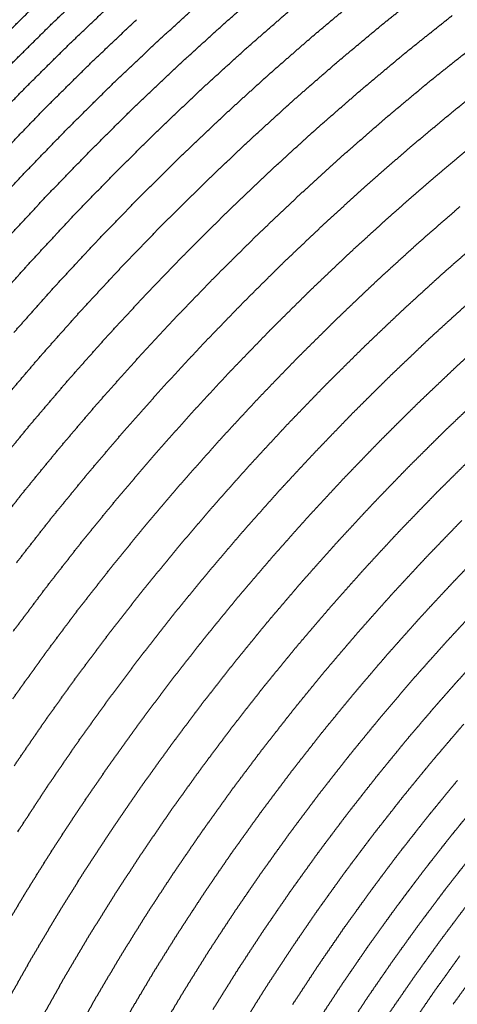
# Model space of a CAD drawing. Header units: millimetres. Extents: x 0 to 20, y 0 to 45.7.
# Tile 64 of 77: x 7 to 7.5, y 39 to 40.1. Entities that reach past the tile are written whole.
import ezdxf

# ---------------------------------------------------------------- set-up
doc = ezdxf.new("R2010")
doc.units = ezdxf.units.MM
doc.header["$MEASUREMENT"] = 0
doc.layers.add('Make2D$visible$lines', color=7, linetype='Continuous', true_color=0x000000)

msp = doc.modelspace()

# ---------------------------------------------------------------- linework, layer by layer
at = {"layer": 'Make2D$visible$lines'}
for points in [[(7.0199, 40.1274), (7.0467, 40.1528), (7.0734, 40.1782)], [(7.2167, 40.1275), (7.2434, 40.1508), (7.27, 40.174)], [(7.3984, 40.1274), (7.4249, 40.1485), (7.4514, 40.1696)], [(7.32, 40.115), (7.3464, 40.137), (7.3728, 40.1591)], [(6.9473, 40.0954), (6.9737, 40.1216), (7.0002, 40.1478)], [(7.0412, 40.1054), (7.0677, 40.1306), (7.0942, 40.1558)], [(7.1398, 40.1065), (7.1662, 40.1306), (7.1927, 40.1547)], [(7.2419, 40.0992), (7.2682, 40.1221), (7.2945, 40.1451)], [(7.4247, 40.0949), (7.4508, 40.1157), (7.4769, 40.1365)], [(6.9675, 40.0754), (6.9937, 40.1014), (7.0199, 40.1274)], [(7.0638, 40.082), (7.0901, 40.1069), (7.1163, 40.1318)], [(7.1644, 40.0799), (7.1906, 40.1037), (7.2167, 40.1275)], [(7.3463, 40.0839), (7.3723, 40.1056), (7.3984, 40.1274)], [(7.268, 40.0696), (7.294, 40.0923), (7.32, 40.115)], [(6.9892, 40.0539), (7.0152, 40.0797), (7.0412, 40.1054)], [(7.0878, 40.0572), (7.1138, 40.0818), (7.1398, 40.1065)], [(7.4515, 40.0616), (7.4773, 40.0821), (7.503, 40.1026)], [(7.1901, 40.0521), (7.216, 40.0756), (7.2419, 40.0992)], [(7.3733, 40.0519), (7.399, 40.0734), (7.4247, 40.0949)], [(7.0123, 40.031), (7.0381, 40.0565), (7.0638, 40.082)], [(7.113, 40.0311), (7.1387, 40.0555), (7.1644, 40.0799)], [(7.295, 40.0392), (7.3206, 40.0615), (7.3463, 40.0839)], [(7.2169, 40.0231), (7.2424, 40.0464), (7.268, 40.0696)], [(7.4789, 40.0277), (7.5042, 40.0479), (7.5295, 40.0681)], [(7.0369, 40.0067), (7.0623, 40.0319), (7.0878, 40.0572)], [(7.4009, 40.0193), (7.4262, 40.0404), (7.4515, 40.0616)], [(6.9383, 40.0013), (6.9637, 40.0276), (6.9892, 40.0539)], [(7.1394, 40.0038), (7.1648, 40.0279), (7.1901, 40.0521)], [(7.3227, 40.0078), (7.348, 40.0299), (7.3733, 40.0519)], [(7.2446, 39.9932), (7.2698, 40.0162), (7.295, 40.0392)], [(6.962, 39.9789), (6.9872, 40.0049), (7.0123, 40.031)], [(7.0627, 39.9811), (7.0878, 40.0061), (7.113, 40.0311)], [(7.1668, 39.9755), (7.1918, 39.9993), (7.2169, 40.0231)], [(7.429, 39.9861), (7.4539, 40.0069), (7.4789, 40.0277)], [(7.351, 39.9758), (7.376, 39.9975), (7.4009, 40.0193)], [(6.987, 39.9551), (7.0119, 39.9809), (7.0369, 40.0067)], [(7.0896, 39.9545), (7.1145, 39.9791), (7.1394, 40.0038)], [(7.273, 39.9625), (7.2978, 39.9852), (7.3227, 40.0078)], [(7.1951, 39.9462), (7.2198, 39.9697), (7.2446, 39.9932)], [(7.4574, 39.9524), (7.482, 39.9729), (7.5066, 39.9934)], [(7.0133, 39.9301), (7.038, 39.9556), (7.0627, 39.9811)], [(7.3799, 39.9432), (7.4044, 39.9646), (7.429, 39.9861)], [(7.1176, 39.9267), (7.1422, 39.9511), (7.1668, 39.9755)], [(7.302, 39.9311), (7.3265, 39.9535), (7.351, 39.9758)], [(7.2241, 39.9161), (7.2486, 39.9393), (7.273, 39.9625)], [(6.9382, 39.9025), (6.9626, 39.9288), (6.987, 39.9551)], [(7.0408, 39.904), (7.0652, 39.9292), (7.0896, 39.9545)], [(7.1465, 39.8981), (7.1708, 39.9221), (7.1951, 39.9462)], [(7.4091, 39.9102), (7.4333, 39.9313), (7.4574, 39.9524)], [(7.3316, 39.8992), (7.3557, 39.9212), (7.3799, 39.9432)], [(6.9651, 39.8781), (6.9892, 39.9041), (7.0133, 39.9301)], [(7.0694, 39.8769), (7.0935, 39.9018), (7.1176, 39.9267)], [(7.2539, 39.8854), (7.2779, 39.9082), (7.302, 39.9311)], [(7.1762, 39.8686), (7.2002, 39.8924), (7.2241, 39.9161)], [(7.4385, 39.8769), (7.4623, 39.8977), (7.4862, 39.9185)], [(6.9931, 39.8526), (7.017, 39.8783), (7.0408, 39.904)], [(7.2841, 39.8541), (7.3078, 39.8766), (7.3316, 39.8992)], [(7.3615, 39.8668), (7.3853, 39.8885), (7.4091, 39.9102)], [(7.099, 39.8489), (7.1227, 39.8735), (7.1465, 39.8981)], [(7.0223, 39.8261), (7.0459, 39.8515), (7.0694, 39.8769)], [(7.2066, 39.8385), (7.2303, 39.8619), (7.2539, 39.8854)], [(7.3917, 39.8342), (7.4151, 39.8556), (7.4385, 39.8769)], [(7.4681, 39.8435), (7.4915, 39.8639), (7.515, 39.8844)], [(7.1293, 39.8201), (7.1528, 39.8444), (7.1762, 39.8686)], [(7.3148, 39.8224), (7.3381, 39.8446), (7.3615, 39.8668)], [(7.2376, 39.8079), (7.2608, 39.831), (7.2841, 39.8541)], [(6.9465, 39.8002), (6.9698, 39.8264), (6.9931, 39.8526)], [(7.0524, 39.7987), (7.0757, 39.8238), (7.099, 39.8489)], [(7.422, 39.8014), (7.4451, 39.8225), (7.4681, 39.8435)], [(7.1604, 39.7907), (7.1835, 39.8146), (7.2066, 39.8385)], [(7.3457, 39.7904), (7.3687, 39.8123), (7.3917, 39.8342)], [(6.9763, 39.7743), (6.9993, 39.8002), (7.0223, 39.8261)], [(7.2689, 39.7769), (7.2918, 39.7996), (7.3148, 39.8224)], [(7.0834, 39.7706), (7.1064, 39.7954), (7.1293, 39.8201)], [(7.4523, 39.7687), (7.475, 39.7894), (7.4977, 39.81)], [(7.007, 39.7476), (7.0297, 39.7732), (7.0524, 39.7987)], [(7.1919, 39.7607), (7.2148, 39.7843), (7.2376, 39.8079)], [(7.3767, 39.7583), (7.3993, 39.7799), (7.422, 39.8014)], [(7.1151, 39.7418), (7.1377, 39.7663), (7.1604, 39.7907)], [(7.3005, 39.7456), (7.3231, 39.768), (7.3457, 39.7904)], [(7.2239, 39.7304), (7.2464, 39.7536), (7.2689, 39.7769)], [(7.4825, 39.736), (7.5048, 39.7564), (7.5272, 39.7767)], [(7.0386, 39.7202), (7.061, 39.7454), (7.0834, 39.7706)], [(7.4077, 39.7262), (7.43, 39.7474), (7.4523, 39.7687)], [(7.1473, 39.7126), (7.1696, 39.7366), (7.1919, 39.7607)], [(7.3322, 39.7142), (7.3544, 39.7362), (7.3767, 39.7583)], [(6.9626, 39.6956), (6.9848, 39.7216), (7.007, 39.7476)], [(7.0708, 39.6921), (7.093, 39.717), (7.1151, 39.7418)], [(7.2562, 39.6998), (7.2783, 39.7227), (7.3005, 39.7456)], [(7.1799, 39.6829), (7.2019, 39.7067), (7.2239, 39.7304)], [(7.4386, 39.6943), (7.4606, 39.7151), (7.4825, 39.736)], [(6.9948, 39.6688), (7.0167, 39.6945), (7.0386, 39.7202)], [(7.3639, 39.6828), (7.3858, 39.7045), (7.4077, 39.7262)], [(7.1037, 39.6635), (7.1255, 39.688), (7.1473, 39.7126)], [(7.2886, 39.6691), (7.3104, 39.6916), (7.3322, 39.7142)], [(7.2128, 39.653), (7.2345, 39.6764), (7.2562, 39.6998)], [(7.4692, 39.6626), (7.4908, 39.6831), (7.5124, 39.7037)], [(7.0277, 39.6414), (7.0492, 39.6668), (7.0708, 39.6921)], [(7.3955, 39.6515), (7.417, 39.6729), (7.4386, 39.6943)], [(7.1369, 39.6346), (7.1584, 39.6588), (7.1799, 39.6829)], [(7.321, 39.6383), (7.3424, 39.6605), (7.3639, 39.6828)], [(6.9521, 39.6166), (6.9735, 39.6427), (6.9948, 39.6688)], [(7.0611, 39.6136), (7.0824, 39.6386), (7.1037, 39.6635)], [(7.2459, 39.623), (7.2672, 39.646), (7.2886, 39.6691)], [(7.1705, 39.6054), (7.1917, 39.6292), (7.2128, 39.653)], [(7.4268, 39.6205), (7.448, 39.6415), (7.4692, 39.6626)], [(6.9856, 39.59), (7.0066, 39.6157), (7.0277, 39.6414)], [(7.3532, 39.6077), (7.3744, 39.6296), (7.3955, 39.6515)], [(7.095, 39.5854), (7.116, 39.61), (7.1369, 39.6346)], [(7.2789, 39.593), (7.2999, 39.6157), (7.321, 39.6383)], [(7.4577, 39.5898), (7.4786, 39.6106), (7.4995, 39.6313)], [(7.2042, 39.5761), (7.225, 39.5996), (7.2459, 39.623)], [(7.3852, 39.5774), (7.406, 39.5989), (7.4268, 39.6205)], [(7.0196, 39.5629), (7.0404, 39.5882), (7.0611, 39.6136)], [(7.3118, 39.5631), (7.3325, 39.5854), (7.3532, 39.6077)], [(7.1291, 39.5569), (7.1498, 39.5812), (7.1705, 39.6054)], [(6.9447, 39.5377), (6.9651, 39.5638), (6.9856, 39.59)], [(7.0541, 39.5354), (7.0745, 39.5604), (7.095, 39.5854)], [(7.2378, 39.5468), (7.2584, 39.5699), (7.2789, 39.593)], [(7.4168, 39.5475), (7.4373, 39.5686), (7.4577, 39.5898)], [(7.1634, 39.5284), (7.1838, 39.5522), (7.2042, 39.5761)], [(7.3445, 39.5335), (7.3648, 39.5554), (7.3852, 39.5774)], [(6.9793, 39.5113), (6.9995, 39.5371), (7.0196, 39.5629)], [(7.2714, 39.5176), (7.2916, 39.5404), (7.3118, 39.5631)], [(7.0889, 39.5077), (7.109, 39.5323), (7.1291, 39.5569)], [(7.4478, 39.518), (7.468, 39.5389), (7.4881, 39.5597)], [(7.1978, 39.4998), (7.2178, 39.5233), (7.2378, 39.5468)], [(7.3767, 39.5042), (7.3967, 39.5258), (7.4168, 39.5475)], [(7.0144, 39.4846), (7.0342, 39.51), (7.0541, 39.5354)], [(7.1238, 39.4799), (7.1436, 39.5041), (7.1634, 39.5284)], [(7.3046, 39.4887), (7.3246, 39.5111), (7.3445, 39.5335)], [(7.4782, 39.4892), (7.498, 39.5098), (7.5179, 39.5303)], [(7.2319, 39.4714), (7.2517, 39.4945), (7.2714, 39.5176)], [(7.4083, 39.4754), (7.4281, 39.4967), (7.4478, 39.518)], [(7.0497, 39.4577), (7.0693, 39.4827), (7.0889, 39.5077)], [(7.1587, 39.4521), (7.1782, 39.4759), (7.1978, 39.4998)], [(7.3375, 39.4601), (7.3571, 39.4822), (7.3767, 39.5042)], [(6.9758, 39.4332), (6.9951, 39.4589), (7.0144, 39.4846)], [(7.2658, 39.4432), (7.2852, 39.4659), (7.3046, 39.4887)], [(7.4393, 39.4473), (7.4587, 39.4683), (7.4782, 39.4892)], [(7.0853, 39.4307), (7.1045, 39.4553), (7.1238, 39.4799)], [(7.3698, 39.4321), (7.389, 39.4538), (7.4083, 39.4754)], [(7.1935, 39.4244), (7.2127, 39.4479), (7.2319, 39.4714)], [(7.4695, 39.4199), (7.4886, 39.4406), (7.5077, 39.4612)], [(7.0118, 39.407), (7.0307, 39.4324), (7.0497, 39.4577)], [(7.1208, 39.4036), (7.1397, 39.4278), (7.1587, 39.4521)], [(7.2992, 39.4153), (7.3184, 39.4377), (7.3375, 39.4601)], [(7.228, 39.3969), (7.2469, 39.42), (7.2658, 39.4432)], [(7.4013, 39.4046), (7.4203, 39.426), (7.4393, 39.4473)], [(7.0479, 39.3808), (7.0666, 39.4057), (7.0853, 39.4307)], [(7.3321, 39.3879), (7.3509, 39.41), (7.3698, 39.4321)], [(7.1561, 39.3767), (7.1748, 39.4005), (7.1935, 39.4244)], [(7.262, 39.3698), (7.2806, 39.3925), (7.2992, 39.4153)], [(7.432, 39.3779), (7.4507, 39.3989), (7.4695, 39.4199)], [(6.975, 39.3557), (6.9934, 39.3814), (7.0118, 39.407)], [(7.3643, 39.3612), (7.3828, 39.3829), (7.4013, 39.4046)], [(7.084, 39.3545), (7.1024, 39.3791), (7.1208, 39.4036)], [(7.1912, 39.35), (7.2096, 39.3734), (7.228, 39.3969)], [(7.4618, 39.352), (7.4802, 39.3727), (7.4986, 39.3934)], [(7.2955, 39.3431), (7.3138, 39.3655), (7.3321, 39.3879)], [(7.0117, 39.3303), (7.0298, 39.3555), (7.0479, 39.3808)], [(7.1199, 39.3284), (7.138, 39.3525), (7.1561, 39.3767)], [(7.3956, 39.3351), (7.4138, 39.3565), (7.432, 39.3779)], [(7.2258, 39.3236), (7.2439, 39.3467), (7.262, 39.3698)], [(7.3282, 39.3171), (7.3462, 39.3391), (7.3643, 39.3612)], [(7.0483, 39.3048), (7.0661, 39.3297), (7.084, 39.3545)], [(7.1556, 39.3024), (7.1734, 39.3262), (7.1912, 39.35)], [(7.4258, 39.3099), (7.4438, 39.331), (7.4618, 39.352)], [(7.2599, 39.2977), (7.2777, 39.3204), (7.2955, 39.3431)], [(6.9767, 39.2792), (6.9942, 39.3048), (7.0117, 39.3303)], [(7.0849, 39.2795), (7.1024, 39.3039), (7.1199, 39.3284)], [(7.36, 39.2917), (7.3778, 39.3134), (7.3956, 39.3351)], [(7.455, 39.2856), (7.4727, 39.3064), (7.4904, 39.3271)], [(7.1908, 39.2769), (7.2083, 39.3002), (7.2258, 39.3236)], [(7.2931, 39.2723), (7.3107, 39.2947), (7.3282, 39.3171)], [(7.0139, 39.2546), (7.0311, 39.2797), (7.0483, 39.3048)], [(7.3909, 39.2671), (7.4083, 39.2885), (7.4258, 39.3099)], [(7.1211, 39.2544), (7.1383, 39.2784), (7.1556, 39.3024)], [(7.2253, 39.2517), (7.2426, 39.2747), (7.2599, 39.2977)], [(7.3255, 39.2477), (7.3428, 39.2697), (7.36, 39.2917)], [(7.4205, 39.2435), (7.4377, 39.2646), (7.455, 39.2856)], [(7.051, 39.2301), (7.0679, 39.2548), (7.0849, 39.2795)], [(7.1568, 39.2296), (7.1738, 39.2532), (7.1908, 39.2769)], [(7.2592, 39.2271), (7.2762, 39.2497), (7.2931, 39.2723)], [(7.3569, 39.2238), (7.3739, 39.2455), (7.3909, 39.2671)], [(7.4489, 39.2209), (7.4659, 39.2417), (7.4829, 39.2624)], [(6.9808, 39.2039), (6.9974, 39.2293), (7.0139, 39.2546)], [(7.0878, 39.2058), (7.1044, 39.2301), (7.1211, 39.2544)], [(7.192, 39.2052), (7.2087, 39.2284), (7.2253, 39.2517)], [(7.2921, 39.2031), (7.3088, 39.2254), (7.3255, 39.2477)], [(7.387, 39.2008), (7.4038, 39.2222), (7.4205, 39.2435)], [(7.4759, 39.1994), (7.4926, 39.2199), (7.5094, 39.2403)], [(7.0185, 39.1803), (7.0347, 39.2052), (7.051, 39.2301)], [(7.1241, 39.1818), (7.1405, 39.2057), (7.1568, 39.2296)], [(7.2263, 39.1813), (7.2428, 39.2042), (7.2592, 39.2271)], [(7.324, 39.18), (7.3404, 39.2019), (7.3569, 39.2238)], [(7.4159, 39.1789), (7.4324, 39.1999), (7.4489, 39.2209)], [(7.0558, 39.1568), (7.0718, 39.1813), (7.0878, 39.2058)], [(7.1598, 39.1582), (7.1759, 39.1817), (7.192, 39.2052)], [(7.2598, 39.1581), (7.276, 39.1806), (7.2921, 39.2031)], [(7.3546, 39.1577), (7.3708, 39.1792), (7.387, 39.2008)], [(7.4434, 39.1579), (7.4596, 39.1787), (7.4759, 39.1994)], [(6.9872, 39.13), (7.0028, 39.1552), (7.0185, 39.1803)], [(7.0926, 39.1337), (7.1084, 39.1578), (7.1241, 39.1818)], [(7.1947, 39.1352), (7.2105, 39.1583), (7.2263, 39.1813)], [(7.2922, 39.1357), (7.3081, 39.1578), (7.324, 39.18)], [(7.4693, 39.1382), (7.4853, 39.1586), (7.5014, 39.1791)], [(7.384, 39.1363), (7.3999, 39.1576), (7.4159, 39.1789)], [(7.0251, 39.1075), (7.0404, 39.1322), (7.0558, 39.1568)], [(7.1288, 39.1109), (7.1443, 39.1346), (7.1598, 39.1582)], [(7.2287, 39.1127), (7.2442, 39.1354), (7.2598, 39.1581)], [(7.3233, 39.1141), (7.339, 39.1359), (7.3546, 39.1577)], [(7.4119, 39.116), (7.4276, 39.137), (7.4434, 39.1579)], [(7.1643, 39.0887), (7.1795, 39.1119), (7.1947, 39.1352)], [(7.2615, 39.091), (7.2769, 39.1133), (7.2922, 39.1357)], [(7.3531, 39.0934), (7.3686, 39.1148), (7.384, 39.1363)], [(7.4383, 39.0968), (7.4538, 39.1175), (7.4693, 39.1382)], [(6.9573, 39.0795), (6.9723, 39.1048), (6.9872, 39.13)], [(7.0624, 39.0852), (7.0775, 39.1094), (7.0926, 39.1337)], [(7.1987, 39.067), (7.2137, 39.0899), (7.2287, 39.1127)], [(7.2932, 39.0701), (7.3082, 39.0921), (7.3233, 39.1141)], [(7.3815, 39.0737), (7.3967, 39.0949), (7.4119, 39.116)], [(7.463, 39.0789), (7.4783, 39.0993), (7.4936, 39.1197)], [(6.9957, 39.0578), (7.0104, 39.0826), (7.0251, 39.1075)], [(7.0992, 39.0633), (7.114, 39.0871), (7.1288, 39.1109)], [(7.2321, 39.0461), (7.2468, 39.0685), (7.2615, 39.091)], [(7.3234, 39.0501), (7.3383, 39.0717), (7.3531, 39.0934)], [(7.4083, 39.0551), (7.4233, 39.076), (7.4383, 39.0968)], [(7.0336, 39.0364), (7.048, 39.0608), (7.0624, 39.0852)], [(7.1351, 39.0419), (7.1497, 39.0653), (7.1643, 39.0887)], [(7.4334, 39.0377), (7.4482, 39.0583), (7.463, 39.0789)], [(7.1701, 39.021), (7.1844, 39.044), (7.1987, 39.067)], [(7.2642, 39.0259), (7.2787, 39.048), (7.2932, 39.0701)], [(7.3522, 39.0311), (7.3669, 39.0524), (7.3815, 39.0737)], [(6.9677, 39.0079), (6.9817, 39.0329), (6.9957, 39.0578)], [(7.0708, 39.0154), (7.085, 39.0394), (7.0992, 39.0633)], [(7.4567, 39.0215), (7.4713, 39.0418), (7.4859, 39.0622)], [(7.2039, 39.0009), (7.218, 39.0235), (7.2321, 39.0461)], [(7.2949, 39.0066), (7.3092, 39.0283), (7.3234, 39.0501)], [(7.3794, 39.0131), (7.3939, 39.0341), (7.4083, 39.0551)], [(7.4781, 39.0067), (7.4926, 39.0267), (7.507, 39.0468)], [(7.0061, 38.9875), (7.0198, 39.0119), (7.0336, 39.0364)], [(7.1072, 38.9949), (7.1212, 39.0184), (7.1351, 39.0419)], [(7.4049, 38.9963), (7.4192, 39.017), (7.4334, 39.0377)], [(7.2365, 38.9815), (7.2503, 39.0037), (7.2642, 39.0259)], [(7.3241, 38.9882), (7.3382, 39.0097), (7.3522, 39.0311)], [(7.4286, 38.9806), (7.4427, 39.0011), (7.4567, 39.0215)], [(7.0438, 38.9674), (7.0573, 38.9914), (7.0708, 39.0154)], [(7.1427, 38.9749), (7.1564, 38.998), (7.1701, 39.021)], [(7.3517, 38.9709), (7.3656, 38.992), (7.3794, 39.0131)]]:
    msp.add_open_spline(points, degree=2, dxfattribs=at)

doc.saveas('drawing.dxf')
